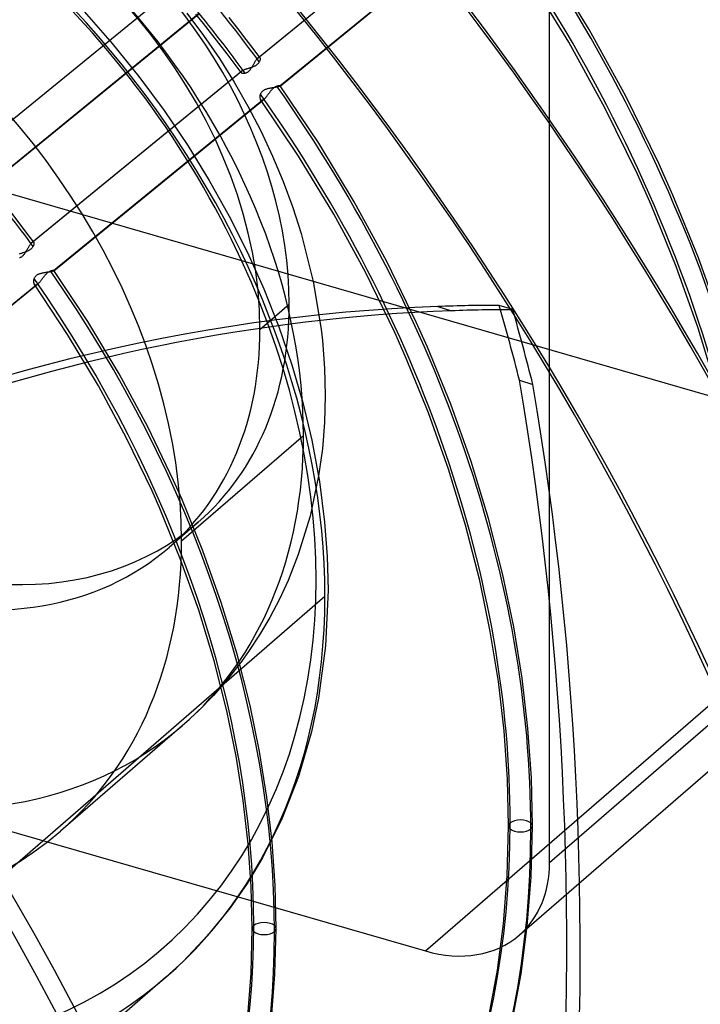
# Model space of a CAD drawing. Header units: millimetres. Extents: x -138 to 135, y -173 to 171.
# Tile 57 of 95: x 46 to 74, y 2 to 44. Entities that reach past the tile are written whole.
import ezdxf

# ---------------------------------------------------------------- set-up
doc = ezdxf.new("R2010")
doc.units = ezdxf.units.MM
doc.layers.add('MAIN-1', color=7, linetype='Continuous')

msp = doc.modelspace()

# ---------------------------------------------------------------- linework, layer by layer
at = {"layer": 'MAIN-1'}
for p, q in [((68.181, 8.262), (68.181, 49.831)), ((55.983, 41.923), (64.758, 49.082)), ((55.998, 41.933), (64.772, 49.093)), ((65.679, 47.9), (56.894, 40.731)), ((56.903, 40.737), (65.7, 47.915)), ((69.837, 43.104), (68.158, 45.845)), ((43.744, 37.735), (52.523, 44.899)), ((43.754, 37.743), (52.542, 44.913)), ((68.991, 42.569), (67.341, 45.266)), ((53.473, 43.739), (44.698, 36.58)), ((44.711, 36.588), (53.49, 43.752)), ((48.704, 43.854), (49.88, 42.521)), ((53.006, 43.79), (53.702, 42.855)), ((53.694, 43.361), (53.386, 43.742)), ((53.999, 42.978), (53.694, 43.361)), ((55.136, 43.147), (54.777, 43.606)), ((53.702, 42.855), (54.364, 41.889)), ((54.346, 42.535), (53.999, 42.978)), ((55.491, 42.686), (55.136, 43.147)), ((71.37, 40.316), (69.837, 43.104)), ((49.88, 42.521), (50.997, 41.14)), ((54.689, 42.089), (54.346, 42.535)), ((55.776, 42.309), (55.491, 42.686)), ((70.497, 39.827), (68.991, 42.569)), ((54.985, 41.698), (54.689, 42.089)), ((56.058, 41.93), (55.776, 42.309)), ((54.364, 41.889), (54.984, 40.901)), ((55.277, 41.305), (54.985, 41.698)), ((55.762, 41.586), (55.776, 41.612)), ((55.776, 41.612), (55.791, 41.638)), ((55.791, 41.638), (55.805, 41.664)), ((55.805, 41.664), (55.82, 41.689)), ((55.82, 41.689), (55.834, 41.715)), ((55.834, 41.715), (55.849, 41.74)), ((55.849, 41.74), (55.863, 41.764)), ((55.863, 41.764), (55.877, 41.787)), ((55.895, 41.604), (55.873, 41.59)), ((55.877, 41.787), (55.891, 41.809)), ((55.891, 41.809), (55.905, 41.83)), ((55.916, 41.618), (55.895, 41.604)), ((55.905, 41.83), (55.919, 41.85)), ((55.936, 41.634), (55.916, 41.618)), ((55.919, 41.85), (55.932, 41.868)), ((55.932, 41.868), (55.945, 41.884)), ((55.955, 41.649), (55.936, 41.634)), ((55.945, 41.884), (55.958, 41.899)), ((55.972, 41.666), (55.955, 41.649)), ((55.958, 41.899), (55.971, 41.912)), ((55.971, 41.912), (55.983, 41.923)), ((55.988, 41.682), (55.972, 41.666)), ((55.983, 41.923), (55.986, 41.925)), ((55.986, 41.925), (55.988, 41.927)), ((55.988, 41.927), (55.991, 41.928)), ((56.002, 41.699), (55.988, 41.682)), ((55.991, 41.928), (55.993, 41.93)), ((55.993, 41.93), (55.996, 41.932)), ((55.996, 41.932), (55.998, 41.933)), ((55.998, 41.933), (56.011, 41.94)), ((56.015, 41.716), (56.002, 41.699)), ((56.011, 41.94), (56.023, 41.944)), ((56.026, 41.733), (56.015, 41.716)), ((56.023, 41.944), (56.033, 41.945)), ((56.036, 41.751), (56.026, 41.733)), ((56.033, 41.945), (56.043, 41.942)), ((56.047, 41.772), (56.036, 41.751)), ((56.043, 41.942), (56.051, 41.938)), ((56.055, 41.792), (56.047, 41.772)), ((56.051, 41.938), (56.058, 41.93)), ((56.062, 41.812), (56.055, 41.792)), ((56.058, 41.93), (56.064, 41.921)), ((56.067, 41.831), (56.062, 41.812)), ((56.064, 41.921), (56.068, 41.91)), ((56.07, 41.85), (56.067, 41.831)), ((56.068, 41.91), (56.07, 41.897)), ((56.07, 41.897), (56.072, 41.883)), ((56.072, 41.867), (56.07, 41.85)), ((56.072, 41.883), (56.072, 41.867)), ((46.521, 34.202), (55.295, 41.361)), ((46.535, 34.212), (55.31, 41.372)), ((55.273, 41.335), (55.271, 41.327)), ((55.271, 41.327), (55.271, 41.319)), ((55.271, 41.319), (55.273, 41.312)), ((55.278, 41.344), (55.273, 41.335)), ((55.273, 41.312), (55.277, 41.305)), ((55.277, 41.305), (55.283, 41.299)), ((55.285, 41.352), (55.278, 41.344)), ((55.283, 41.299), (55.29, 41.293)), ((55.295, 41.361), (55.285, 41.352)), ((55.29, 41.293), (55.299, 41.288)), ((55.297, 41.363), (55.295, 41.361)), ((55.3, 41.365), (55.297, 41.363)), ((55.299, 41.288), (55.309, 41.284)), ((55.302, 41.367), (55.3, 41.365)), ((55.305, 41.368), (55.302, 41.367)), ((55.307, 41.37), (55.305, 41.368)), ((55.31, 41.372), (55.307, 41.37)), ((55.309, 41.284), (55.32, 41.28)), ((55.322, 41.38), (55.31, 41.372)), ((55.32, 41.28), (55.333, 41.277)), ((55.336, 41.387), (55.322, 41.38)), ((55.333, 41.277), (55.347, 41.274)), ((55.352, 41.395), (55.336, 41.387)), ((55.347, 41.274), (55.362, 41.273)), ((55.369, 41.402), (55.352, 41.395)), ((55.362, 41.273), (55.378, 41.272)), ((55.387, 41.41), (55.369, 41.402)), ((55.378, 41.272), (55.395, 41.272)), ((55.407, 41.417), (55.387, 41.41)), ((55.395, 41.272), (55.412, 41.274)), ((55.427, 41.425), (55.407, 41.417)), ((55.412, 41.274), (55.43, 41.277)), ((55.449, 41.432), (55.427, 41.425)), ((55.43, 41.277), (55.449, 41.281)), ((55.471, 41.44), (55.449, 41.432)), ((55.449, 41.281), (55.469, 41.286)), ((55.469, 41.286), (55.489, 41.293)), ((55.495, 41.447), (55.471, 41.44)), ((55.489, 41.293), (55.509, 41.302)), ((55.519, 41.455), (55.495, 41.447)), ((55.509, 41.302), (55.53, 41.313)), ((55.543, 41.462), (55.519, 41.455)), ((55.53, 41.313), (55.55, 41.325)), ((55.569, 41.47), (55.543, 41.462)), ((55.55, 41.325), (55.571, 41.34)), ((55.594, 41.478), (55.569, 41.47)), ((55.571, 41.34), (55.591, 41.357)), ((55.591, 41.357), (55.61, 41.375)), ((55.62, 41.486), (55.594, 41.478)), ((55.61, 41.375), (55.629, 41.394)), ((55.646, 41.495), (55.62, 41.486)), ((55.629, 41.394), (55.648, 41.416)), ((55.672, 41.503), (55.646, 41.495)), ((55.648, 41.416), (55.666, 41.438)), ((55.666, 41.438), (55.683, 41.461)), ((55.699, 41.512), (55.672, 41.503)), ((55.683, 41.461), (55.7, 41.485)), ((55.725, 41.522), (55.699, 41.512)), ((55.7, 41.485), (55.716, 41.51)), ((55.716, 41.51), (55.731, 41.535)), ((55.751, 41.532), (55.725, 41.522)), ((55.731, 41.535), (55.747, 41.56)), ((55.747, 41.56), (55.762, 41.586)), ((55.776, 41.542), (55.751, 41.532)), ((55.802, 41.553), (55.776, 41.542)), ((55.826, 41.565), (55.802, 41.553)), ((55.85, 41.577), (55.826, 41.565)), ((55.873, 41.59), (55.85, 41.577)), ((50.997, 41.14), (52.052, 39.716)), ((54.984, 40.901), (55.561, 39.894)), ((56.068, 40.36), (56.064, 40.338)), ((56.074, 40.381), (56.068, 40.36)), ((56.082, 40.403), (56.074, 40.381)), ((56.09, 40.421), (56.082, 40.403)), ((56.1, 40.44), (56.09, 40.421)), ((56.112, 40.458), (56.1, 40.44)), ((56.125, 40.476), (56.112, 40.458)), ((56.139, 40.493), (56.125, 40.476)), ((56.156, 40.51), (56.139, 40.493)), ((56.174, 40.526), (56.156, 40.51)), ((56.193, 40.541), (56.174, 40.526)), ((56.214, 40.554), (56.193, 40.541)), ((56.236, 40.567), (56.214, 40.554)), ((56.26, 40.579), (56.236, 40.567)), ((56.284, 40.589), (56.26, 40.579)), ((56.309, 40.599), (56.284, 40.589)), ((56.335, 40.608), (56.309, 40.599)), ((56.361, 40.616), (56.335, 40.608)), ((56.388, 40.623), (56.361, 40.616)), ((56.366, 40.336), (56.381, 40.356)), ((56.381, 40.356), (56.396, 40.376)), ((56.415, 40.63), (56.388, 40.623)), ((56.396, 40.376), (56.411, 40.396)), ((56.411, 40.396), (56.427, 40.417)), ((56.441, 40.636), (56.415, 40.63)), ((56.427, 40.417), (56.442, 40.438)), ((56.468, 40.641), (56.441, 40.636)), ((56.442, 40.438), (56.458, 40.459)), ((56.458, 40.459), (56.473, 40.48)), ((56.496, 40.647), (56.468, 40.641)), ((56.473, 40.48), (56.49, 40.501)), ((56.49, 40.501), (56.506, 40.521)), ((56.523, 40.652), (56.496, 40.647)), ((56.506, 40.521), (56.522, 40.541)), ((56.522, 40.541), (56.539, 40.561)), ((56.55, 40.657), (56.523, 40.652)), ((56.539, 40.561), (56.556, 40.581)), ((56.577, 40.661), (56.55, 40.657)), ((56.556, 40.581), (56.573, 40.599)), ((56.573, 40.599), (56.591, 40.617)), ((56.604, 40.666), (56.577, 40.661)), ((56.591, 40.617), (56.609, 40.634)), ((56.631, 40.67), (56.604, 40.666)), ((56.609, 40.634), (56.626, 40.65)), ((56.626, 40.65), (56.644, 40.665)), ((56.657, 40.674), (56.631, 40.67)), ((56.644, 40.665), (56.662, 40.679)), ((56.683, 40.679), (56.657, 40.674)), ((56.662, 40.679), (56.68, 40.692)), ((56.68, 40.692), (56.698, 40.704)), ((56.708, 40.683), (56.683, 40.679)), ((56.698, 40.704), (56.716, 40.714)), ((56.732, 40.687), (56.708, 40.683)), ((56.716, 40.714), (56.733, 40.723)), ((56.754, 40.692), (56.732, 40.687)), ((56.733, 40.723), (56.75, 40.731)), ((56.75, 40.731), (56.767, 40.738)), ((56.776, 40.696), (56.754, 40.692)), ((56.767, 40.738), (56.784, 40.745)), ((56.796, 40.7), (56.776, 40.696)), ((56.784, 40.745), (56.8, 40.75)), ((56.815, 40.705), (56.796, 40.7)), ((56.8, 40.75), (56.816, 40.754)), ((56.833, 40.709), (56.815, 40.705)), ((56.816, 40.754), (56.831, 40.757)), ((56.831, 40.757), (56.844, 40.759)), ((56.849, 40.714), (56.833, 40.709)), ((56.844, 40.759), (56.857, 40.76)), ((56.863, 40.718), (56.849, 40.714)), ((56.857, 40.76), (56.868, 40.761)), ((56.875, 40.723), (56.863, 40.718)), ((56.868, 40.761), (56.878, 40.761)), ((56.886, 40.727), (56.875, 40.723)), ((56.878, 40.761), (56.887, 40.76)), ((56.894, 40.731), (56.886, 40.727)), ((56.887, 40.76), (56.895, 40.759)), ((56.896, 40.732), (56.894, 40.731)), ((56.895, 40.759), (56.901, 40.757)), ((56.898, 40.733), (56.896, 40.732)), ((56.899, 40.734), (56.898, 40.733)), ((56.901, 40.735), (56.899, 40.734)), ((56.901, 40.757), (56.906, 40.754)), ((56.902, 40.736), (56.901, 40.735)), ((56.903, 40.737), (56.902, 40.736)), ((56.906, 40.74), (56.903, 40.737)), ((56.906, 40.754), (56.909, 40.752)), ((56.908, 40.743), (56.906, 40.74)), ((56.909, 40.745), (56.908, 40.743)), ((56.909, 40.752), (56.91, 40.749)), ((58.521, 38.347), (56.909, 40.751)), ((56.91, 40.747), (56.909, 40.745)), ((56.91, 40.749), (56.91, 40.747)), ((56.216, 40.178), (47.428, 33.008)), ((47.437, 33.013), (56.237, 40.194)), ((56.061, 40.318), (56.059, 40.298)), ((56.059, 40.298), (56.059, 40.278)), ((56.059, 40.278), (56.06, 40.26)), ((56.06, 40.26), (56.063, 40.242)), ((56.064, 40.338), (56.061, 40.318)), ((56.063, 40.242), (56.067, 40.225)), ((56.067, 40.225), (56.072, 40.21)), ((56.072, 40.21), (56.078, 40.196)), ((56.078, 40.196), (56.086, 40.183)), ((56.086, 40.183), (56.095, 40.172)), ((57.678, 37.809), (56.086, 40.183)), ((56.095, 40.172), (56.106, 40.162)), ((56.106, 40.162), (56.119, 40.156)), ((56.119, 40.156), (56.132, 40.152)), ((56.132, 40.152), (56.147, 40.151)), ((56.147, 40.151), (56.163, 40.153)), ((56.163, 40.153), (56.18, 40.158)), ((56.18, 40.158), (56.198, 40.167)), ((56.198, 40.167), (56.216, 40.178)), ((56.216, 40.178), (56.22, 40.18)), ((56.22, 40.18), (56.223, 40.183)), ((56.223, 40.183), (56.227, 40.186)), ((56.227, 40.186), (56.23, 40.188)), ((56.23, 40.188), (56.234, 40.191)), ((56.234, 40.191), (56.237, 40.194)), ((56.237, 40.194), (56.251, 40.206)), ((56.251, 40.206), (56.265, 40.219)), ((56.265, 40.219), (56.279, 40.233)), ((56.279, 40.233), (56.293, 40.248)), ((56.293, 40.248), (56.307, 40.264)), ((56.307, 40.264), (56.322, 40.281)), ((56.322, 40.281), (56.337, 40.299)), ((56.337, 40.299), (56.351, 40.317)), ((56.351, 40.317), (56.366, 40.336)), ((72.754, 37.495), (71.37, 40.316)), ((52.052, 39.716), (53.039, 38.255)), ((55.561, 39.894), (56.095, 38.869)), ((71.856, 37.054), (70.497, 39.827)), ((56.095, 38.869), (56.591, 37.811)), ((60.011, 35.891), (58.521, 38.347)), ((53.039, 38.255), (53.943, 36.786)), ((56.591, 37.811), (57.039, 36.741)), ((59.149, 35.385), (57.678, 37.809)), ((73.347, 36.17), (72.754, 37.495)), ((53.943, 36.786), (54.776, 35.293)), ((57.039, 36.741), (57.437, 35.663)), ((72.43, 35.772), (71.856, 37.054)), ((86.062, 24.551), (44.493, 36.551)), ((61.372, 33.395), (60.011, 35.891)), ((74.415, 33.554), (73.347, 36.17)), ((46.031, 34.964), (45.674, 35.427)), ((57.437, 35.663), (57.785, 34.579)), ((73.482, 33.194), (72.43, 35.772)), ((54.776, 35.293), (55.535, 33.782)), ((60.491, 32.922), (59.149, 35.385)), ((46.314, 34.587), (46.031, 34.964)), ((46.594, 34.209), (46.314, 34.587)), ((46.496, 34.178), (46.509, 34.191)), ((46.509, 34.191), (46.521, 34.201)), ((46.521, 34.201), (46.523, 34.204)), ((46.523, 34.204), (46.526, 34.205)), ((46.526, 34.205), (46.528, 34.207)), ((46.528, 34.207), (46.531, 34.209)), ((46.531, 34.209), (46.533, 34.211)), ((46.533, 34.211), (46.535, 34.212)), ((46.535, 34.212), (46.548, 34.219)), ((46.548, 34.219), (46.559, 34.222)), ((46.559, 34.222), (46.57, 34.223)), ((46.57, 34.223), (46.579, 34.221)), ((46.579, 34.221), (46.588, 34.216)), ((46.588, 34.216), (46.594, 34.209)), ((46.594, 34.209), (46.6, 34.2)), ((46.6, 34.2), (46.604, 34.189)), ((46.604, 34.189), (46.606, 34.176)), ((57.785, 34.579), (58.294, 32.57)), ((46.183, 33.774), (46.157, 33.766)), ((46.209, 33.783), (46.183, 33.774)), ((46.235, 33.792), (46.209, 33.783)), ((46.261, 33.802), (46.235, 33.792)), ((46.238, 33.762), (46.254, 33.787)), ((46.254, 33.787), (46.27, 33.812)), ((46.287, 33.812), (46.261, 33.802)), ((46.27, 33.812), (46.285, 33.837)), ((46.285, 33.837), (46.3, 33.863)), ((46.312, 33.822), (46.287, 33.812)), ((46.3, 33.863), (46.314, 33.889)), ((46.338, 33.834), (46.312, 33.822)), ((46.314, 33.889), (46.329, 33.915)), ((46.329, 33.915), (46.343, 33.941)), ((46.362, 33.845), (46.338, 33.834)), ((46.343, 33.941), (46.358, 33.967)), ((46.358, 33.967), (46.372, 33.993)), ((46.386, 33.858), (46.362, 33.845)), ((46.372, 33.993), (46.387, 34.018)), ((46.409, 33.871), (46.386, 33.858)), ((46.387, 34.018), (46.401, 34.042)), ((46.401, 34.042), (46.415, 34.066)), ((46.431, 33.884), (46.409, 33.871)), ((46.415, 34.066), (46.429, 34.088)), ((46.429, 34.088), (46.443, 34.109)), ((46.452, 33.899), (46.431, 33.884)), ((46.443, 34.109), (46.456, 34.129)), ((46.471, 33.914), (46.452, 33.899)), ((46.456, 34.129), (46.47, 34.147)), ((46.47, 34.147), (46.483, 34.163)), ((46.49, 33.93), (46.471, 33.914)), ((46.483, 34.163), (46.496, 34.178)), ((46.507, 33.946), (46.49, 33.93)), ((46.523, 33.962), (46.507, 33.946)), ((46.537, 33.979), (46.523, 33.962)), ((46.55, 33.996), (46.537, 33.979)), ((46.561, 34.013), (46.55, 33.996)), ((46.571, 34.03), (46.561, 34.013)), ((46.582, 34.051), (46.571, 34.03)), ((46.591, 34.072), (46.582, 34.051)), ((46.597, 34.092), (46.591, 34.072)), ((46.602, 34.111), (46.597, 34.092)), ((46.605, 34.129), (46.602, 34.111)), ((46.607, 34.146), (46.605, 34.129)), ((46.606, 34.176), (46.607, 34.162)), ((46.607, 34.162), (46.607, 34.146)), ((55.535, 33.782), (56.219, 32.26)), ((46.009, 33.719), (45.986, 33.712)), ((46.006, 33.562), (46.027, 33.569)), ((46.032, 33.727), (46.009, 33.719)), ((46.027, 33.569), (46.047, 33.577)), ((46.056, 33.734), (46.032, 33.727)), ((46.047, 33.577), (46.068, 33.588)), ((46.081, 33.742), (46.056, 33.734)), ((46.068, 33.588), (46.088, 33.601)), ((46.106, 33.75), (46.081, 33.742)), ((46.088, 33.601), (46.109, 33.615)), ((46.131, 33.758), (46.106, 33.75)), ((46.109, 33.615), (46.129, 33.632)), ((46.129, 33.632), (46.149, 33.65)), ((46.157, 33.766), (46.131, 33.758)), ((46.149, 33.65), (46.168, 33.67)), ((46.168, 33.67), (46.186, 33.691)), ((46.186, 33.691), (46.204, 33.714)), ((46.204, 33.714), (46.221, 33.738)), ((46.221, 33.738), (46.238, 33.762)), ((62.6, 30.871), (61.372, 33.395)), ((75.35, 30.939), (74.415, 33.554)), ((47.138, 32.946), (47.111, 32.942)), ((47.165, 32.95), (47.138, 32.946)), ((47.192, 32.954), (47.165, 32.95)), ((47.182, 32.937), (47.199, 32.95)), ((47.218, 32.958), (47.192, 32.954)), ((47.199, 32.95), (47.217, 32.963)), ((47.217, 32.963), (47.235, 32.974)), ((47.243, 32.962), (47.218, 32.958)), ((47.235, 32.974), (47.252, 32.985)), ((47.267, 32.966), (47.243, 32.962)), ((47.252, 32.985), (47.269, 32.994)), ((47.29, 32.97), (47.267, 32.966)), ((47.269, 32.994), (47.286, 33.002)), ((47.286, 33.002), (47.302, 33.009)), ((47.311, 32.974), (47.29, 32.97)), ((47.302, 33.009), (47.319, 33.015)), ((47.332, 32.978), (47.311, 32.974)), ((47.319, 33.015), (47.335, 33.021)), ((47.351, 32.983), (47.332, 32.978)), ((47.335, 33.021), (47.351, 33.025)), ((47.351, 33.025), (47.365, 33.028)), ((47.368, 32.987), (47.351, 32.983)), ((47.365, 33.028), (47.379, 33.03)), ((47.384, 32.991), (47.368, 32.987)), ((47.379, 33.03), (47.391, 33.032)), ((47.398, 32.995), (47.384, 32.991)), ((47.391, 33.032), (47.402, 33.033)), ((47.41, 32.999), (47.398, 32.995)), ((47.402, 33.033), (47.412, 33.033)), ((47.42, 33.004), (47.41, 32.999)), ((47.412, 33.033), (47.421, 33.032)), ((47.428, 33.008), (47.42, 33.004)), ((47.421, 33.032), (47.428, 33.031)), ((47.428, 33.031), (47.434, 33.029)), ((47.43, 33.009), (47.428, 33.008)), ((47.432, 33.01), (47.43, 33.009)), ((47.433, 33.01), (47.432, 33.01)), ((47.434, 33.011), (47.433, 33.01)), ((47.434, 33.029), (47.438, 33.027)), ((47.436, 33.012), (47.434, 33.011)), ((47.437, 33.013), (47.436, 33.012)), ((47.439, 33.015), (47.437, 33.013)), ((47.438, 33.027), (47.441, 33.025)), ((47.441, 33.017), (47.439, 33.015)), ((47.441, 33.025), (47.442, 33.023)), ((48.86, 30.887), (47.441, 33.025)), ((47.442, 33.019), (47.441, 33.017)), ((47.442, 33.023), (47.442, 33.021)), ((47.442, 33.021), (47.442, 33.019)), ((74.402, 30.618), (73.482, 33.194)), ((46.588, 32.593), (46.587, 32.576)), ((46.587, 32.576), (46.587, 32.559)), ((46.587, 32.559), (46.588, 32.543)), ((46.59, 32.611), (46.588, 32.593)), ((46.588, 32.543), (46.591, 32.527)), ((46.593, 32.629), (46.59, 32.611)), ((46.597, 32.648), (46.593, 32.629)), ((46.603, 32.666), (46.597, 32.648)), ((46.609, 32.685), (46.603, 32.666)), ((46.618, 32.704), (46.609, 32.685)), ((46.628, 32.723), (46.618, 32.704)), ((46.639, 32.742), (46.628, 32.723)), ((46.652, 32.76), (46.639, 32.742)), ((46.667, 32.777), (46.652, 32.76)), ((46.683, 32.794), (46.667, 32.777)), ((46.702, 32.81), (46.683, 32.794)), ((46.722, 32.825), (46.702, 32.81)), ((46.743, 32.838), (46.722, 32.825)), ((46.765, 32.851), (46.743, 32.838)), ((46.789, 32.862), (46.765, 32.851)), ((46.814, 32.873), (46.789, 32.862)), ((46.839, 32.882), (46.814, 32.873)), ((46.831, 32.527), (46.845, 32.543)), ((46.865, 32.891), (46.839, 32.882)), ((46.845, 32.543), (46.86, 32.559)), ((46.86, 32.559), (46.875, 32.577)), ((46.892, 32.899), (46.865, 32.891)), ((46.875, 32.577), (46.889, 32.595)), ((46.889, 32.595), (46.904, 32.614)), ((46.919, 32.906), (46.892, 32.899)), ((46.904, 32.614), (46.919, 32.633)), ((46.946, 32.912), (46.919, 32.906)), ((46.919, 32.633), (46.934, 32.653)), ((46.934, 32.653), (46.949, 32.673)), ((46.973, 32.918), (46.946, 32.912)), ((46.949, 32.673), (46.965, 32.693)), ((46.965, 32.693), (46.98, 32.714)), ((47, 32.923), (46.973, 32.918)), ((46.98, 32.714), (46.996, 32.734)), ((46.996, 32.734), (47.012, 32.755)), ((47.028, 32.928), (47, 32.923)), ((47.012, 32.755), (47.028, 32.775)), ((47.056, 32.933), (47.028, 32.928)), ((47.028, 32.775), (47.044, 32.796)), ((47.044, 32.796), (47.061, 32.815)), ((47.083, 32.938), (47.056, 32.933)), ((47.061, 32.815), (47.077, 32.835)), ((47.077, 32.835), (47.094, 32.854)), ((47.111, 32.942), (47.083, 32.938)), ((47.094, 32.854), (47.111, 32.872)), ((47.111, 32.872), (47.129, 32.889)), ((47.129, 32.889), (47.146, 32.906)), ((47.146, 32.906), (47.164, 32.922)), ((47.164, 32.922), (47.182, 32.937)), ((58.294, 32.57), (58.626, 30.571)), ((61.701, 30.432), (60.491, 32.922)), ((46.753, 32.456), (37.961, 25.283)), ((37.969, 25.288), (46.774, 32.473)), ((46.591, 32.527), (46.594, 32.512)), ((46.594, 32.512), (46.597, 32.498)), ((46.597, 32.498), (46.602, 32.485)), ((46.602, 32.485), (46.608, 32.473)), ((46.608, 32.473), (46.615, 32.462)), ((46.615, 32.462), (46.623, 32.451)), ((48.014, 30.354), (46.615, 32.461)), ((46.623, 32.451), (46.632, 32.443)), ((46.632, 32.443), (46.642, 32.436)), ((46.642, 32.436), (46.653, 32.431)), ((46.653, 32.431), (46.666, 32.428)), ((46.666, 32.428), (46.678, 32.427)), ((46.678, 32.427), (46.692, 32.429)), ((46.692, 32.429), (46.706, 32.432)), ((46.706, 32.432), (46.721, 32.438)), ((46.721, 32.438), (46.737, 32.446)), ((46.737, 32.446), (46.753, 32.456)), ((46.753, 32.456), (46.756, 32.459)), ((46.756, 32.459), (46.76, 32.461)), ((46.76, 32.461), (46.764, 32.464)), ((46.764, 32.464), (46.767, 32.467)), ((46.767, 32.467), (46.771, 32.47)), ((46.771, 32.47), (46.775, 32.473)), ((46.775, 32.473), (46.788, 32.485)), ((46.788, 32.485), (46.802, 32.497)), ((46.802, 32.497), (46.816, 32.512)), ((46.816, 32.512), (46.831, 32.527)), ((56.219, 32.26), (56.848, 30.671)), ((56.065, 30.554), (57.288, 31.613)), ((63.512, 31.519), (64.074, 31.339)), ((66.64, 31.387), (66.078, 31.566)), ((50.17, 28.704), (48.86, 30.887)), ((56.848, 30.671), (57.393, 29.082)), ((58.626, 30.571), (58.679, 30.1)), ((63.069, 29.82), (62.6, 30.871)), ((75.189, 28.053), (74.402, 30.618)), ((49.305, 28.202), (48.014, 30.354)), ((58.679, 30.1), (58.767, 28.94)), ((62.152, 29.421), (61.701, 30.432)), ((64.045, 27.429), (63.069, 29.82)), ((63.112, 27.069), (62.152, 29.421)), ((57.393, 29.082), (57.854, 27.501)), ((58.767, 28.94), (58.796, 27.795)), ((51.366, 26.488), (50.17, 28.704)), ((66.926, 28.433), (67.487, 28.254)), ((68.181, 8.262), (91.519, 28.473)), ((50.484, 26.018), (49.305, 28.202)), ((58.796, 27.795), (58.764, 26.669)), ((57.854, 27.501), (58.229, 25.933)), ((64.898, 25.037), (64.045, 27.429)), ((63.951, 24.717), (63.112, 27.069)), ((52.446, 24.247), (51.366, 26.488)), ((58.764, 26.669), (58.674, 25.563)), ((51.546, 23.811), (50.484, 26.018)), ((52.785, 21.713), (57.885, 26.13)), ((58.229, 25.933), (58.551, 24.202)), ((58.674, 25.563), (58.52, 24.435)), ((66.913, 5.226), (90.086, 25.295)), ((64.666, 22.376), (63.951, 24.717)), ((65.627, 22.656), (64.898, 25.037)), ((58.52, 24.435), (58.162, 22.749)), ((62.985, 4.566), (86.062, 24.551)), ((52.791, 23.47), (52.446, 24.247)), ((58.551, 24.202), (58.77, 22.503)), ((51.874, 23.071), (51.546, 23.811)), ((52.742, 20.943), (51.874, 23.071)), ((53.675, 21.303), (52.791, 23.47)), ((58.162, 22.749), (57.668, 21.142)), ((66.231, 20.293), (65.627, 22.656)), ((53.483, 22.506), (52.26, 21.446)), ((58.77, 22.503), (58.878, 21.061)), ((65.26, 20.056), (64.666, 22.376)), ((54.446, 19.136), (53.675, 21.303)), ((57.668, 21.142), (57.239, 20.057)), ((58.878, 21.061), (58.914, 19.655)), ((53.499, 18.817), (52.742, 20.943)), ((66.684, 18.117), (66.231, 20.293)), ((57.239, 20.057), (56.876, 19.274)), ((65.702, 17.927), (65.26, 20.056)), ((39.522, 2.727), (58.78, 19.405)), ((58.914, 19.655), (58.813, 17.331)), ((55.104, 16.978), (54.446, 19.136)), ((56.876, 19.274), (56.48, 18.518)), ((54.143, 16.7), (53.499, 18.817)), ((56.48, 18.518), (56.051, 17.788)), ((56.051, 17.788), (55.59, 17.085)), ((66.042, 15.829), (65.702, 17.927)), ((67.032, 15.973), (66.684, 18.117)), ((58.813, 17.331), (58.52, 15.135)), ((55.648, 14.838), (55.104, 16.978)), ((55.59, 17.085), (55.291, 16.668)), ((21.415, 16.566), (62.985, 4.566)), ((54.676, 14.603), (54.143, 16.7)), ((55.291, 16.668), (54.724, 15.944)), ((54.724, 15.944), (54.122, 15.255)), ((66.281, 13.77), (66.042, 15.829)), ((67.276, 13.866), (67.032, 15.973)), ((54.122, 15.255), (53.485, 14.604)), ((56.046, 12.908), (55.648, 14.838)), ((58.52, 15.135), (58.223, 13.731)), ((53.485, 14.604), (52.813, 13.988)), ((55.064, 12.718), (54.676, 14.603)), ((52.811, 13.987), (47.711, 9.57)), ((58.223, 13.731), (57.679, 11.862)), ((66.421, 11.756), (66.281, 13.77)), ((67.42, 11.803), (67.276, 13.866)), ((56.352, 11.005), (56.046, 12.908)), ((55.362, 10.863), (55.064, 12.718)), ((57.679, 11.862), (56.999, 10.121)), ((66.467, 9.796), (66.421, 11.756)), ((67.467, 9.795), (67.42, 11.803)), ((55.572, 9.041), (55.362, 10.863)), ((56.568, 9.135), (56.352, 11.005)), ((56.999, 10.121), (56.171, 8.461)), ((66.414, 7.714), (66.467, 9.796)), ((67.413, 7.662), (67.467, 9.795)), ((56.695, 7.305), (56.568, 9.135)), ((55.696, 7.258), (55.572, 9.041)), ((56.171, 8.461), (55.524, 7.388)), ((66.258, 5.702), (66.414, 7.714)), ((67.252, 5.598), (67.413, 7.662)), ((55.524, 7.388), (54.821, 6.377)), ((55.737, 5.503), (55.696, 7.258)), ((56.737, 5.503), (56.695, 7.305)), ((54.821, 6.377), (53.874, 5.207)), ((55.69, 3.64), (55.737, 5.503)), ((56.688, 3.588), (56.737, 5.503)), ((66.003, 3.762), (66.258, 5.702)), ((66.991, 3.606), (67.252, 5.598)), ((53.874, 5.207), (52.846, 4.13)), ((52.846, 4.13), (52.122, 3.468)), ((65.657, 1.897), (66.003, 3.762)), ((52.122, 3.468), (33.422, -12.727)), ((55.55, 1.84), (55.69, 3.64)), ((56.544, 1.736), (56.688, 3.588)), ((66.635, 1.688), (66.991, 3.606))]:
    msp.add_line(p, q, dxfattribs=at)
for centre, major_axis, ratio, start_param, end_param in [((0, 0), (-68.084, 78.617), 0.75, -2.427868, 0.713724), ((-0.5, -0.433), (68.739, -79.373), 0.75, 0.713724, 3.418503), ((-2.5, -2.165), (-66.12, 76.349), 0.75, -2.427868, -0.857072), ((-2, -1.732), (-65.465, 75.593), 0.75, -2.427868, -0.857072), ((-26, -22.517), (-66.12, 76.349), 0.75, -3.141592, -0.857072), ((-26, -22.517), (65.465, -75.593), 0.75, 0, 2.284521), ((31.5, 27.28), (20.622, -23.812), 0.75, 0.713724, 2.284521), ((32, 27.713), (19.967, -23.056), 0.75, -0.857072, 2.284521), ((41.7, 36.113), (11.784, -13.607), 0.75, 0.713724, 3.141552), ((37.1, 32.13), (15.712, -18.142), 0.75, 0.713724, 2.284521), ((31.625, 27.388), (-40.261, 46.49), 0.75, -2.427868, -1.69127), ((31.625, 27.388), (39.607, -45.734), 0.75, 0.713724, 1.449515), ((32, 27.713), (-15.712, 18.142), 0.75, -2.427868, -0.000014), ((40.476, 35.054), (-11.784, 13.607), 0.75, -2.427868, -0.857072), ((31.625, 27.388), (-35.155, 40.593), 0.75, -2.427868, -1.698365), ((31.625, 27.388), (34.5, -39.837), 0.75, 0.713724, 1.446409), ((25.225, 21.845), (-31.882, 36.814), 0.75, -1.676205, -1.608735), ((25.225, 21.845), (31.227, -36.058), 0.75, 1.463786, 1.534459), ((41.7, 36.113), (11.784, -13.607), 0.75, -2.427868, -0.000041), ((25.225, 21.845), (31.227, -36.058), 0.75, 0.713724, 1.441024), ((25.225, 21.845), (-31.882, 36.814), 0.75, -2.427868, -1.701915), ((18.825, 16.303), (-28.608, 33.034), 0.75, -1.680019, -1.604921), ((32, 27.713), (-15.712, 18.142), 0.75, 0.713724, 3.141578), ((18.825, 16.303), (-28.608, 33.034), 0.75, -2.427868, -1.708855), ((18.825, 16.303), (27.954, -32.278), 0.75, 0.713724, 1.434417), ((56.026, -70.93), (31.607, 99.081), 0.807621, 0.282496, 0.848549), ((55.464, -70.75), (-31.607, -99.081), 0.807621, -2.859097, -2.500498), ((41.7, 36.113), (11.784, -13.607), 0.75, -0.000041, 0.713724), ((55.464, -70.75), (-31.607, -99.081), 0.807621, -2.889105, -2.859097), ((56.026, -70.93), (31.607, 99.081), 0.807621, 0.252488, 0.282496), ((-11.781, -9.87), (-30.087, -94.317), 0.807621, 2.227121, 2.262378), ((-11.219, -10.049), (30.087, 94.317), 0.807621, -0.914472, -0.879214), ((40.476, 35.054), (-11.784, 13.607), 0.75, 3.141552, 3.855317), ((-36.49, -10.765), (-38.718, -121.374), 0.807621, 1.565563, 2.141022), ((-35.928, -10.944), (38.718, 121.374), 0.807621, -1.57603, -1.000571), ((0, 0), (-68.084, 78.617), 0.75, 0.713724, 3.855317), ((37.1, 32.13), (15.712, -18.142), 0.75, 0.000105, 0.713724), ((-0.5, -0.433), (68.739, -79.373), 0.75, -2.427868, -0.27691), ((40.476, 35.054), (-11.784, 13.607), 0.75, 2.284521, 3.141552), ((32, 27.713), (-15.712, 18.142), 0.75, 3.141578, 3.855317), ((31.5, 27.28), (20.622, -23.812), 0.75, -0.857072, 0.713724), ((31.625, 27.388), (34.5, -39.837), 0.75, 0.000148, 0.713724), ((37.1, 32.13), (15.712, -18.142), 0.75, -0.857072, -0.000014), ((37.1, 32.13), (15.712, -18.142), 0.75, -0.000014, 0.000105), ((31.625, 27.388), (-35.155, 40.593), 0.75, -3.141445, -2.427868), ((31.625, 27.388), (39.607, -45.734), 0.75, -0.022067, 0.713724), ((31.625, 27.388), (-40.261, 46.49), 0.75, 3.118719, 3.855317), ((25.225, 21.845), (31.227, -36.058), 0.75, -0.013575, 0.713724), ((66.967, 9.795), (-0.5, 0), 0.5, -0.523599, 2.617994), ((66.967, 9.795), (-0.5, 0), 0.5, 2.617994, 5.759587), ((25.225, 21.845), (-31.882, 36.814), 0.75, 3.129364, 3.855317), ((62.985, 9.762), (-3.928, 4.536), 0.75, -3.141514, -2.427868), ((18.825, 16.303), (27.954, -32.278), 0.75, -0.006968, 0.713724), ((18.825, 16.303), (-28.608, 33.034), 0.75, 3.136304, 3.855317), ((56.237, 5.503), (-0.5, 0), 0.5, -0.523599, 2.617994), ((56.237, 5.503), (-0.5, 0), 0.5, 2.617994, 5.759587), ((62.985, 9.762), (-3.928, 4.536), 0.75, 2.284521, 3.141672)]:
    msp.add_ellipse(centre, major_axis=major_axis, ratio=ratio, start_param=start_param, end_param=end_param, dxfattribs=at)

doc.saveas('drawing.dxf')
